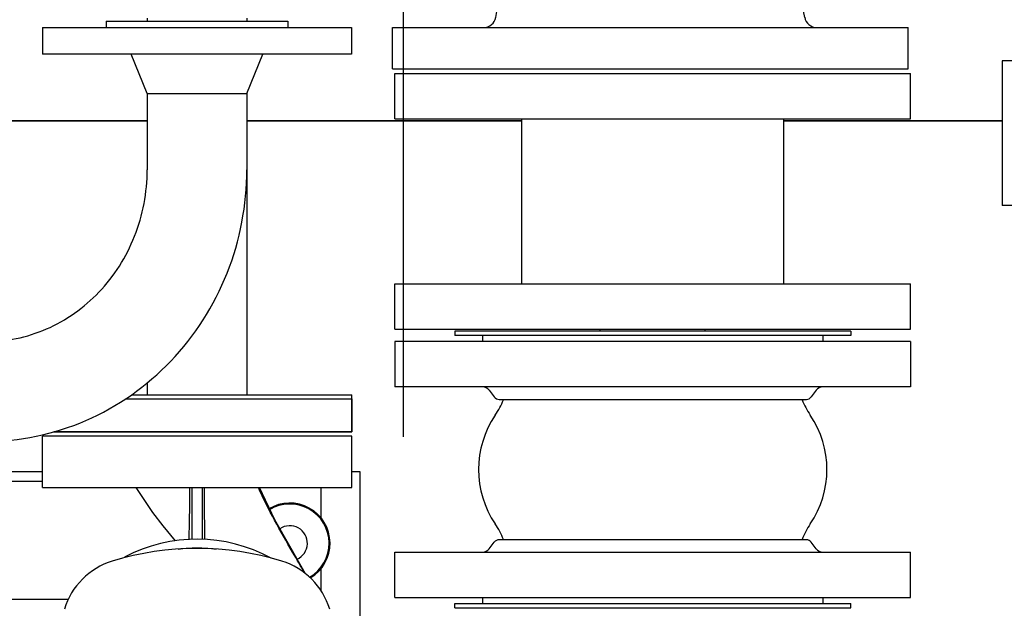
# Model space of a CAD drawing. Header units: millimetres. Extents: x 0 to 1189, y 0 to 841.
# Tile 144 of 175: x 913 to 932, y 240 to 252. Entities that reach past the tile are written whole.
import ezdxf

# ---------------------------------------------------------------- set-up
doc = ezdxf.new("R2010")
doc.units = ezdxf.units.MM
doc.header["$LTSCALE"] = 65.395
doc.linetypes.add('CENTER', pattern=[0.6, 0.375, -0.075, 0.075, -0.075])
for name, color, linetype in [('125ND16-DIN2690-MAK_PBL1776', 7, 'CONTINUOUS'), ('125ND16-DIN2690-MAK_PBL1792', 7, 'CONTINUOUS'), ('1607_843300_01_AC_ABL1890', 7, 'CONTINUOUS'), ('1607_843302_01_AC_PBL1891', 7, 'CONTINUOUS'), ('25007_060000_TLKGS_KGS_V_ABL1796', 7, 'CONTINUOUS'), ('25007_061000_TLKGS_KGS_V_ABL1797', 7, 'CONTINUOUS'), ('25007_153200_271312_ABL1763', 7, 'CONTINUOUS'), ('25007_153202_19_ABL1788', 7, 'CONTINUOUS'), ('25007_153202_19_T1_PBL1895', 7, 'CONTINUOUS'), ('25007_153500_01_ABL1793', 7, 'CONTINUOUS'), ('25007_153500_01_T1_PBL1918', 7, 'CONTINUOUS'), ('25007_634500_05_SIMPLE1_A_ABL1808', 7, 'CONTINUOUS'), ('25007_634500_05_SIMPLE1_T1_A_PBL1809', 7, 'CONTINUOUS'), ('25007_641000_05_SIMPLE1_E_ABL1813', 7, 'CONTINUOUS'), ('25007_641000_05_SIMPLE1_T1_E_PBL1814', 7, 'CONTINUOUS'), ('25067_000000_IMO-2_SKL_PBL1873', 7, 'CONTINUOUS'), ('25067_000000_TLKGS_MARKETING_ABL1795', 7, 'CONTINUOUS'), ('6M25C_GENSET_STD_GRUNDRAHMEN_ABL1761', 7, 'CONTINUOUS'), ('6M25C_GENSET_STD_GRUNDRAHMEN_T1_PBL1762', 7, 'CONTINUOUS'), ('9M25C_C33-12224-04_PBL1764', 7, 'CONTINUOUS'), ('D6796-16_PBL2490', 7, 'CONTINUOUS'), ('EN1092-1-01A-DN125-PN16-131_5_PBL1794', 7, 'CONTINUOUS'), ('EN1092-1-01A-DN125-PN16-131_5_PBL1810', 7, 'CONTINUOUS'), ('EN1092-1-01A-DN40-PN16_PBL1789', 7, 'CONTINUOUS'), ('EN1092-1-01A-DN40-PN16_PBL1864', 7, 'CONTINUOUS'), ('ERV_GS125_16_ABL1777', 7, 'CONTINUOUS'), ('ERV_GS125_16_T1__PBL1778', 7, 'CONTINUOUS'), ('ERV_GS125_16_T1__PBL1790', 7, 'CONTINUOUS'), ('ERV_GS125_16_T2__PBL1917', 7, 'CONTINUOUS'), ('LAUTERBACH_SP_RING_2_0165_70_PBL1807', 7, 'CONTINUOUS'), ('links_8_VBL1760', 7, 'CONTINUOUS')]:
    doc.layers.add(name, color=color, linetype=linetype)

# ---------------------------------------------------------------- blocks, each defined once
blk = doc.blocks.new('6M25C_GENSET_STD_GRUNDRAHMEN_T1_PBL1762', base_point=(920, 233.6))
at = {"layer": '6M25C_GENSET_STD_GRUNDRAHMEN_T1_PBL1762', "color": 7, "linetype": 'Continuous'}
for p, q in [((915.033, 249.6), (912.05, 249.6)), ((922.3, 249.6), (916.966, 249.6)), ((931.62, 249.6), (927.38, 249.6)), ((910.566, 242.8), (913, 242.8)), ((919, 242.8), (919.16, 242.8)), ((919.16, 242.8), (919.16, 226.4))]:
    blk.add_line(p, q, dxfattribs=at)
blk = doc.blocks.new('6M25C_GENSET_STD_GRUNDRAHMEN_ABL1761', base_point=(920, 233.6))
at = {"layer": '6M25C_GENSET_STD_GRUNDRAHMEN_T1_PBL1762'}
blk.add_blockref('6M25C_GENSET_STD_GRUNDRAHMEN_T1_PBL1762', (920, 233.6), dxfattribs=at)
blk = doc.blocks.new('9M25C_C33-12224-04_PBL1764', base_point=(910.375, 237.155))
at = {"layer": '9M25C_C33-12224-04_PBL1764', "color": 7, "linetype": 'Continuous'}
for p, q in [((912.999, 251.41), (918.999, 251.41)), ((912.999, 251.41), (912.999, 250.89)), ((914.239, 251.53), (917.759, 251.53)), ((914.239, 251.53), (914.239, 251.41)), ((917.759, 251.53), (917.759, 251.41)), ((918.999, 251.41), (918.999, 250.89)), ((918.999, 250.89), (912.999, 250.89)), ((915.033, 250.13), (914.719, 250.89)), ((916.965, 250.13), (917.279, 250.89)), ((915.033, 250.13), (916.965, 250.13)), ((915.033, 250.13), (915.033, 248.65)), ((916.965, 250.13), (916.965, 248.65)), ((914.604, 244.21), (919, 244.21)), ((919, 244.21), (919, 243.57)), ((919, 243.57), (913.22, 243.57)), ((919, 243.49), (913, 243.49)), ((913, 242.49), (913, 243.49)), ((919, 242.49), (919, 243.49)), ((913, 242.61), (910.566, 242.61)), ((913, 242.49), (919, 242.49)), ((915.9, 242.49), (915.9, 241.488)), ((916.1, 242.49), (916.1, 241.488)), ((918.4, 242.49), (918.4, 241.907)), ((918.4, 240.913), (918.4, 240.5)), ((910.566, 240.33), (913.503, 240.33))]:
    blk.add_line(p, q, dxfattribs=at)
for points in [[(914.812, 242.49), (915.137, 242.01), (915.337, 241.749), (915.577, 241.457)], [(918.106, 240.816), (917.823, 241.31), (917.51, 241.867), (917.209, 242.49)]]:
    blk.add_lwpolyline(points, dxfattribs=at)
for centre, radius, start, end in [((850.94, 242.733), 64.921, 359.48071, 359.78518), ((981.958, 242.299), 65.818, 179.83407, 180.49822), ((954.303, 242.056), 38.162, 180.4939, 180.8635), ((916, 238.49), 3, 61.3611, 117.9626), ((916, 235.69), 5.62, 72.9805, 107.0195), ((916, 238.49), 2.826, 82.4745, 97.508), ((914.765, 239.725), 1.4, 107.0195, 162.9805), ((917.235, 239.725), 1.4, 17.0195, 72.9805)]:
    blk.add_arc(centre, radius, start, end, dxfattribs=at)
for points, knots in [([(914.096, 246.277), (914.392, 246.587), (914.87, 247.339), (915.033, 248.213), (915.033, 248.65)], [0, 0, 0, 0, 0.495231, 1, 1, 1, 1]), ([(915.492, 244.942), (915.958, 245.429), (916.708, 246.603), (916.965, 247.97), (916.965, 248.65)], [0, 0, 0, 0, 0.498033, 1, 1, 1, 1]), ([(911.885, 245.316), (912.291, 245.316), (913.12, 245.489), (913.809, 245.978), (914.096, 246.277)], [0, 0, 0, 0, 0.494641, 1, 1, 1, 1]), ([(911.885, 243.384), (912.551, 243.384), (913.902, 243.663), (915.028, 244.457), (915.492, 244.942)], [0, 0, 0, 0, 0.498002, 1, 1, 1, 1]), ([(918.092, 240.828), (918.014, 240.966), (917.695, 241.509), (917.377, 242.057), (917.192, 242.49)], [0, 0, 0, 0, 0.252337, 1, 1, 1, 1]), ([(915.845, 241.48), (915.847, 241.531), (915.854, 241.752), (915.857, 241.974), (915.858, 242.145)], [0, 0, 0, 0, 0.22895, 1, 1, 1, 1])]:
    blk.add_open_spline(points, degree=3, knots=knots, dxfattribs=at)
blk = doc.blocks.new('125ND16-DIN2690-MAK_PBL1776', base_point=(924.84, 240.2))
at = {"layer": '125ND16-DIN2690-MAK_PBL1776', "color": 7, "linetype": 'Continuous'}
for p, q in [((921, 240.24), (928.68, 240.24)), ((921, 240.16), (921, 240.24)), ((921, 240.16), (928.68, 240.16)), ((928.68, 240.16), (928.68, 240.24))]:
    blk.add_line(p, q, dxfattribs=at)
blk = doc.blocks.new('ERV_GS125_16_T1__PBL1778', base_point=(924.84, 240.92))
at = {"layer": 'ERV_GS125_16_T1__PBL1778', "color": 7, "linetype": 'Continuous'}
for p, q in [((921.668, 241.304), (921.764, 241.432)), ((927.82, 241.48), (921.86, 241.48)), ((928.012, 241.304), (927.916, 241.432)), ((919.84, 241.24), (929.84, 241.24)), ((919.84, 240.36), (919.84, 241.24)), ((929.84, 240.36), (929.84, 241.24)), ((919.84, 240.36), (929.84, 240.36))]:
    blk.add_line(p, q, dxfattribs=at)
for centre, radius, start, end in [((921.86, 241.36), 0.12, 90, 143.1301), ((927.82, 241.36), 0.12, 36.8699, 90), ((921.54, 241.4), 0.16, 270, 323.1301), ((928.14, 241.4), 0.16, 216.8699, 270)]:
    blk.add_arc(centre, radius, start, end, dxfattribs=at)
blk = doc.blocks.new('ERV_GS125_16_T1__PBL1790', base_point=(924.84, 244.76))
at = {"layer": 'ERV_GS125_16_T1__PBL1790', "color": 7, "linetype": 'Continuous'}
for p, q in [((929.84, 245.32), (919.84, 245.32)), ((919.84, 245.32), (919.84, 244.44)), ((929.84, 245.32), (929.84, 244.44)), ((929.84, 244.44), (919.84, 244.44)), ((921.668, 244.376), (921.764, 244.248)), ((928.012, 244.376), (927.916, 244.248)), ((921.86, 244.2), (927.82, 244.2))]:
    blk.add_line(p, q, dxfattribs=at)
for centre, radius, start, end in [((921.54, 244.28), 0.16, 36.8699, 90), ((928.14, 244.28), 0.16, 90, 143.1301), ((921.86, 244.32), 0.12, 216.8699, 270), ((927.82, 244.32), 0.12, 270, 323.1301)]:
    blk.add_arc(centre, radius, start, end, dxfattribs=at)
blk = doc.blocks.new('ERV_GS125_16_T2__PBL1917', base_point=(924.84, 242.84))
at = {"layer": 'ERV_GS125_16_T2__PBL1917', "color": 7, "linetype": 'Continuous'}
for p, q in [((921.54, 245.44), (921.54, 245.32)), ((928.14, 245.44), (928.14, 245.32)), ((921.54, 240.36), (921.54, 240.24)), ((928.14, 240.36), (928.14, 240.24))]:
    blk.add_line(p, q, dxfattribs=at)
for centre, radius, start, end in [((920.46, 244.793), 1.6, 325.8516, 337.9959), ((929.22, 244.793), 1.6, 202.0041, 214.1484), ((923.34, 242.84), 1.88, 145.8516, 214.1484), ((926.34, 242.84), 1.88, 325.8516, 34.1484), ((920.46, 240.887), 1.6, 22.0041, 34.1484), ((929.22, 240.887), 1.6, 145.8516, 157.9959)]:
    blk.add_arc(centre, radius, start, end, dxfattribs=at)
blk = doc.blocks.new('ERV_GS125_16_ABL1777', base_point=(924.84, 242.84))
at = {"layer": 'ERV_GS125_16_T1__PBL1778'}
blk.add_blockref('ERV_GS125_16_T1__PBL1778', (924.84, 240.92), dxfattribs=at)
at = {"layer": 'ERV_GS125_16_T1__PBL1790'}
blk.add_blockref('ERV_GS125_16_T1__PBL1790', (924.84, 244.76), dxfattribs=at)
at = {"layer": 'ERV_GS125_16_T2__PBL1917'}
blk.add_blockref('ERV_GS125_16_T2__PBL1917', (924.84, 242.84), dxfattribs=at)
blk = doc.blocks.new('EN1092-1-01A-DN40-PN16_PBL1789', base_point=(916.11, 243.93))
at = {"layer": 'EN1092-1-01A-DN40-PN16_PBL1789', "color": 7, "linetype": 'Continuous'}
for p, q in [((914.723, 244.29), (919, 244.29)), ((919, 243.57), (919, 244.29)), ((913.22, 243.57), (919, 243.57))]:
    blk.add_line(p, q, dxfattribs=at)
blk = doc.blocks.new('EN1092-1-01A-DN40-PN16_PBL1864', base_point=(916, 264.37))
at = {"layer": 'EN1092-1-01A-DN40-PN16_PBL1864', "color": 7, "linetype": 'Continuous'}
for p, q in [((915.033, 264.73), (913, 264.73)), ((913, 264.73), (913, 264.01)), ((919, 264.73), (916.965, 264.73)), ((919, 264.73), (919, 264.01)), ((915.033, 264.01), (913, 264.01)), ((919, 264.01), (916.965, 264.01))]:
    blk.add_line(p, q, dxfattribs=at)
blk = doc.blocks.new('25007_153202_19_T1_PBL1895', base_point=(916, 254.15))
at = {"layer": '25007_153202_19_T1_PBL1895', "color": 7, "linetype": 'Continuous'}
for p, q in [((916.966, 264.01), (916.966, 261.79)), ((916.966, 260.99), (916.966, 259.15)), ((916.966, 256.23), (916.966, 253.67)), ((915.034, 252.95), (915.034, 252.87)), ((916.966, 252.95), (916.966, 252.87)), ((915.034, 251.59), (915.034, 251.53)), ((916.966, 251.59), (916.966, 251.53)), ((916.966, 250.133), (916.966, 244.29)), ((915.034, 244.526), (915.034, 244.29))]:
    blk.add_line(p, q, dxfattribs=at)
blk = doc.blocks.new('25007_153202_19_ABL1788', base_point=(916, 254.15))
at = {"layer": '25007_153202_19_T1_PBL1895'}
blk.add_blockref('25007_153202_19_T1_PBL1895', (916, 254.15), dxfattribs=at)
at = {"layer": 'EN1092-1-01A-DN40-PN16_PBL1789'}
blk.add_blockref('EN1092-1-01A-DN40-PN16_PBL1789', (916.11, 243.93), dxfattribs=at)
at = {"layer": 'EN1092-1-01A-DN40-PN16_PBL1864'}
blk.add_blockref('EN1092-1-01A-DN40-PN16_PBL1864', (916, 264.37), dxfattribs=at)
blk = doc.blocks.new('125ND16-DIN2690-MAK_PBL1792', base_point=(924.84, 245.48))
at = {"layer": '125ND16-DIN2690-MAK_PBL1792', "color": 7, "linetype": 'Continuous'}
for p, q in [((928.68, 245.52), (921, 245.52)), ((921, 245.52), (921, 245.44)), ((928.68, 245.52), (928.68, 245.44)), ((928.68, 245.44), (921, 245.44))]:
    blk.add_line(p, q, dxfattribs=at)
blk = doc.blocks.new('EN1092-1-01A-DN125-PN16-131_5_PBL1794', base_point=(924.84, 246))
at = {"layer": 'EN1092-1-01A-DN125-PN16-131_5_PBL1794', "color": 7, "linetype": 'Continuous'}
for p, q in [((919.84, 246.44), (929.84, 246.44)), ((919.84, 245.56), (919.84, 246.44)), ((929.84, 245.56), (929.84, 246.44)), ((919.84, 245.56), (929.84, 245.56))]:
    blk.add_line(p, q, dxfattribs=at)
blk = doc.blocks.new('EN1092-1-01A-DN125-PN16-131_5_PBL1810', base_point=(924.84, 250.08))
at = {"layer": 'EN1092-1-01A-DN125-PN16-131_5_PBL1810', "color": 7, "linetype": 'Continuous'}
for p, q in [((919.84, 250.52), (929.84, 250.52)), ((919.84, 249.64), (919.84, 250.52)), ((929.84, 249.64), (929.84, 250.52)), ((919.84, 249.64), (929.84, 249.64))]:
    blk.add_line(p, q, dxfattribs=at)
blk = doc.blocks.new('25007_153500_01_T1_PBL1918', base_point=(924.84, 248.04))
at = {"layer": '25007_153500_01_T1_PBL1918', "color": 7, "linetype": 'Continuous'}
for p, q in [((922.3, 246.44), (922.3, 249.64)), ((927.38, 246.44), (927.38, 249.64))]:
    blk.add_line(p, q, dxfattribs=at)
blk = doc.blocks.new('25007_153500_01_ABL1793', base_point=(924.84, 248.04))
at = {"layer": '25007_153500_01_T1_PBL1918'}
blk.add_blockref('25007_153500_01_T1_PBL1918', (924.84, 248.04), dxfattribs=at)
at = {"layer": 'EN1092-1-01A-DN125-PN16-131_5_PBL1794'}
blk.add_blockref('EN1092-1-01A-DN125-PN16-131_5_PBL1794', (924.84, 246), dxfattribs=at)
at = {"layer": 'EN1092-1-01A-DN125-PN16-131_5_PBL1810'}
blk.add_blockref('EN1092-1-01A-DN125-PN16-131_5_PBL1810', (924.84, 250.08), dxfattribs=at)
blk = doc.blocks.new('LAUTERBACH_SP_RING_2_0165_70_PBL1807', base_point=(935, 249.36))
at = {"layer": 'LAUTERBACH_SP_RING_2_0165_70_PBL1807', "color": 7, "linetype": 'Continuous'}
for p, q in [((938.38, 250.76), (931.62, 250.76)), ((931.62, 250.76), (931.62, 247.96)), ((938.38, 247.96), (938.38, 250.76)), ((938.38, 247.96), (931.62, 247.96))]:
    blk.add_line(p, q, dxfattribs=at)
blk = doc.blocks.new('1607_843302_01_AC_PBL1891', base_point=(924.84, 245.54))
at = {"layer": '1607_843302_01_AC_PBL1891', "color": 7, "linetype": 'Continuous'}
for p, q in [((923.8275, 245.52), (923.815, 245.56)), ((925.8525, 245.52), (925.865, 245.56))]:
    blk.add_line(p, q, dxfattribs=at)
blk = doc.blocks.new('1607_843300_01_AC_ABL1890', base_point=(924.84, 245.54))
at = {"layer": '1607_843302_01_AC_PBL1891'}
blk.add_blockref('1607_843302_01_AC_PBL1891', (924.84, 245.54), dxfattribs=at)
blk = doc.blocks.new('D6796-16_PBL2490', base_point=(917.796, 241.407))
at = {"layer": 'D6796-16_PBL2490', "color": 7, "linetype": 'Continuous'}
for radius, start, end in [(0.78, 300.5794, 121.3471), (0.762, 300.1964, 121.4178), (0.34, 294.6932, 124.2951)]:
    blk.add_arc((917.8, 241.41), radius, start, end, dxfattribs=at)
blk = doc.blocks.new('25007_153200_271312_ABL1763', base_point=(933.962, 257.82))
at = {"layer": '125ND16-DIN2690-MAK_PBL1776'}
blk.add_blockref('125ND16-DIN2690-MAK_PBL1776', (924.84, 240.2), dxfattribs=at)
at = {"layer": '125ND16-DIN2690-MAK_PBL1792'}
blk.add_blockref('125ND16-DIN2690-MAK_PBL1792', (924.84, 245.48), dxfattribs=at)
at = {"layer": '1607_843300_01_AC_ABL1890'}
blk.add_blockref('1607_843300_01_AC_ABL1890', (924.84, 245.54), dxfattribs=at)
at = {"layer": '25007_153202_19_ABL1788'}
blk.add_blockref('25007_153202_19_ABL1788', (916, 254.15), dxfattribs=at)
at = {"layer": '25007_153500_01_ABL1793'}
blk.add_blockref('25007_153500_01_ABL1793', (924.84, 248.04), dxfattribs=at)
at = {"layer": '9M25C_C33-12224-04_PBL1764'}
blk.add_blockref('9M25C_C33-12224-04_PBL1764', (910.375, 237.155), dxfattribs=at)
at = {"layer": 'D6796-16_PBL2490'}
blk.add_blockref('D6796-16_PBL2490', (917.796, 241.407), dxfattribs=at)
at = {"layer": 'ERV_GS125_16_ABL1777'}
blk.add_blockref('ERV_GS125_16_ABL1777', (924.84, 242.84), dxfattribs=at)
at = {"layer": 'LAUTERBACH_SP_RING_2_0165_70_PBL1807'}
blk.add_blockref('LAUTERBACH_SP_RING_2_0165_70_PBL1807', (935, 249.36), dxfattribs=at)
blk = doc.blocks.new('25007_634500_05_SIMPLE1_T1_A_PBL1809', base_point=(919.8, 267.179))
at = {"layer": '25007_634500_05_SIMPLE1_T1_A_PBL1809', "color": 7, "linetype": 'Continuous'}
for p, q in [((912.05, 249.6), (915.033, 249.6)), ((916.966, 249.6), (922.3, 249.6)), ((927.38, 249.6), (931.62, 249.6))]:
    blk.add_line(p, q, dxfattribs=at)
blk = doc.blocks.new('25007_634500_05_SIMPLE1_A_ABL1808', base_point=(919.8, 267.179))
at = {"layer": '25007_634500_05_SIMPLE1_T1_A_PBL1809'}
blk.add_blockref('25007_634500_05_SIMPLE1_T1_A_PBL1809', (919.8, 267.179), dxfattribs=at)
blk = doc.blocks.new('25007_641000_05_SIMPLE1_T1_E_PBL1814', base_point=(924.792, 254.704))
at = {"layer": '25007_641000_05_SIMPLE1_T1_E_PBL1814', "color": 7, "linetype": 'Continuous'}
for p, q in [((923.6, 258.8), (923.034, 258.234)), ((923.6, 258.8), (927.984, 254.416)), ((923.034, 258.234), (923.099, 258.17)), ((923.063, 258.206), (923.05, 258.17)), ((923.359, 257.91), (926.956, 254.313)), ((922.688, 257.21), (922.565, 256.883)), ((921.972, 254.448), (921.972, 252.608)), ((926.956, 254.313), (927.418, 253.85)), ((927.418, 253.85), (927.984, 254.416)), ((927.612, 253.408), (927.843, 254.275)), ((927.344, 253.925), (927.344, 253.408)), ((927.344, 253.408), (927.612, 253.408)), ((927.852, 253.208), (927.992, 253.208)), ((927.992, 252.008), (927.992, 253.208)), ((921.795, 251.606), (921.972, 252.608)), ((927.504, 252.608), (921.972, 252.608)), ((927.789, 251.606), (927.767, 251.726)), ((919.792, 251.408), (929.792, 251.408)), ((919.792, 250.608), (919.792, 251.408)), ((929.792, 250.608), (929.792, 251.408)), ((919.792, 250.608), (929.792, 250.608))]:
    blk.add_line(p, q, dxfattribs=at)
for centre, radius, start, end in [((927.592, 254.448), 5.62, 151.1581, 180), ((927.592, 254.448), 5.585, 150.3923, 154.1572), ((927.852, 253.448), 0.24, 187.6551, 270), ((928.004, 251.768), 0.24, 92.8222, 190.0006), ((921.559, 251.648), 0.24, 270, 350), ((928.025, 251.648), 0.24, 190, 270)]:
    blk.add_arc(centre, radius, start, end, dxfattribs=at)
blk.add_open_spline([(927.735, 252.623), (927.709, 252.621), (927.632, 252.615), (927.555, 252.608), (927.504, 252.608)], degree=3, knots=[0, 0, 0, 0, 0.330032, 1, 1, 1, 1], dxfattribs=at)
blk = doc.blocks.new('25007_641000_05_SIMPLE1_E_ABL1813', base_point=(931.202, 262.018))
at = {"layer": '25007_641000_05_SIMPLE1_T1_E_PBL1814'}
blk.add_blockref('25007_641000_05_SIMPLE1_T1_E_PBL1814', (924.792, 254.704), dxfattribs=at)
blk = doc.blocks.new('25007_061000_TLKGS_KGS_V_ABL1797', base_point=(921.577, 289.632))
at = {"layer": '25007_634500_05_SIMPLE1_A_ABL1808'}
blk.add_blockref('25007_634500_05_SIMPLE1_A_ABL1808', (919.8, 267.179), dxfattribs=at)
at = {"layer": '25007_641000_05_SIMPLE1_E_ABL1813'}
blk.add_blockref('25007_641000_05_SIMPLE1_E_ABL1813', (931.202, 262.018), dxfattribs=at)
blk = doc.blocks.new('25007_060000_TLKGS_KGS_V_ABL1796', base_point=(925.947, 302.166))
at = {"layer": '25007_061000_TLKGS_KGS_V_ABL1797'}
blk.add_blockref('25007_061000_TLKGS_KGS_V_ABL1797', (921.577, 289.632), dxfattribs=at)
blk = doc.blocks.new('25067_000000_TLKGS_MARKETING_ABL1795', base_point=(927.237, 305.643))
at = {"layer": '25007_060000_TLKGS_KGS_V_ABL1796'}
blk.add_blockref('25007_060000_TLKGS_KGS_V_ABL1796', (925.947, 302.166), dxfattribs=at)
blk = doc.blocks.new('25067_000000_IMO-2_SKL_PBL1873', base_point=(920, 299.688))
at = {"layer": '25067_000000_IMO-2_SKL_PBL1873', "color": 2, "linetype": 'CENTER'}
blk.add_line((920, 268), (920, 218.6), dxfattribs=at)
blk = doc.blocks.new('LINKS_8_VBL1760', base_point=(923.65, 299.188))
at = {"layer": '25007_153200_271312_ABL1763'}
blk.add_blockref('25007_153200_271312_ABL1763', (933.962, 257.82), dxfattribs=at)
at = {"layer": '25067_000000_IMO-2_SKL_PBL1873'}
blk.add_blockref('25067_000000_IMO-2_SKL_PBL1873', (920, 299.688), dxfattribs=at)
at = {"layer": '25067_000000_TLKGS_MARKETING_ABL1795'}
blk.add_blockref('25067_000000_TLKGS_MARKETING_ABL1795', (927.237, 305.643), dxfattribs=at)
at = {"layer": '6M25C_GENSET_STD_GRUNDRAHMEN_ABL1761'}
blk.add_blockref('6M25C_GENSET_STD_GRUNDRAHMEN_ABL1761', (920, 233.6), dxfattribs=at)

msp = doc.modelspace()

# ---------------------------------------------------------------- block references
at = {"layer": 'links_8_VBL1760'}
msp.add_blockref('LINKS_8_VBL1760', (923.65, 299.18788), dxfattribs=at)

doc.saveas('drawing.dxf')
